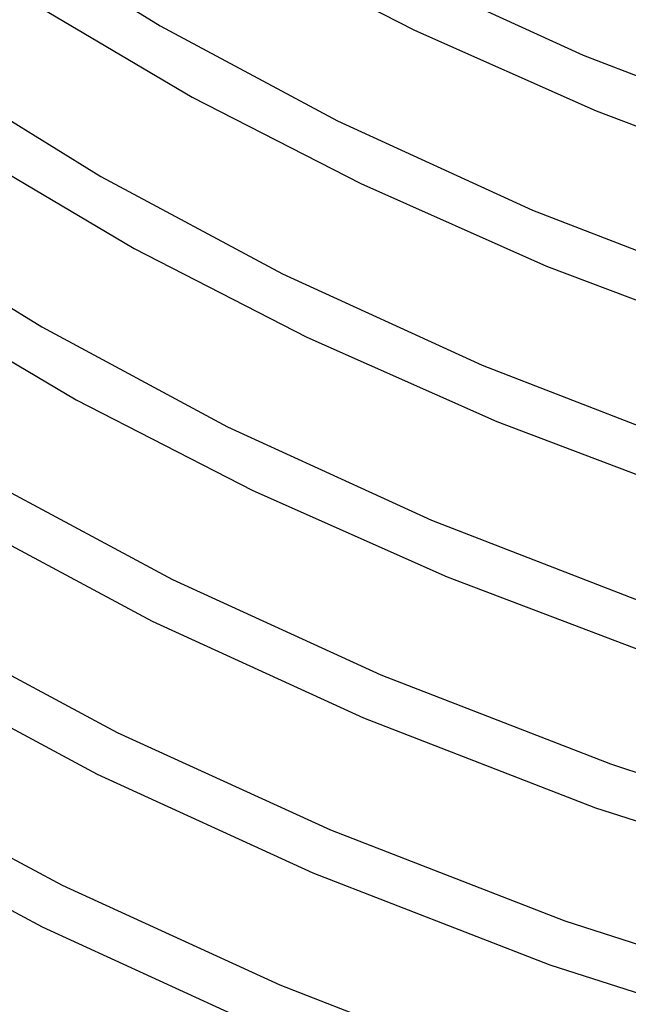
# Model space of a CAD drawing. Header units: millimetres. Extents: x -374 to 374, y -188 to 321.
# Tile 7 of 112: x -229 to -177, y -89 to -3. Entities that reach past the tile are written whole.
import ezdxf

# ---------------------------------------------------------------- set-up
doc = ezdxf.new("R2010")
doc.units = ezdxf.units.MM
doc.layers.add('THICK', color=7, linetype='Continuous')

msp = doc.modelspace()

# ---------------------------------------------------------------- linework, layer by layer
at = {"layer": 'THICK'}
for p, q in [((-228.702, 3.209), (-217.173, -3.917)), ((-209.415, 3.002), (-195.188, -4.305)), ((-197.089, 1.07), (-180.641, -6.455)), ((-227.432, -2.384), (-214.418, -10.089)), ((-217.173, -3.917), (-201.845, -12.15)), ((-195.188, -4.305), (-179.501, -11.264)), ((-180.641, -6.455), (-162.555, -13.475)), ((-234.091, -9.649), (-222.292, -16.942)), ((-214.418, -10.089), (-199.852, -17.57)), ((-179.501, -11.264), (-162.434, -17.761)), ((-201.845, -12.15), (-185, -19.857)), ((-232.737, -15.296), (-219.421, -23.18)), ((-222.292, -16.942), (-206.603, -25.369)), ((-199.852, -17.57), (-183.79, -24.695)), ((-185, -19.857), (-166.478, -27.047)), ((-239.481, -22.506), (-227.413, -29.965)), ((-219.421, -23.18), (-204.516, -30.835)), ((-206.603, -25.369), (-189.363, -33.258)), ((-183.79, -24.695), (-166.317, -31.348)), ((-238.042, -28.208), (-224.424, -36.271)), ((-227.413, -29.965), (-211.364, -38.587)), ((-204.516, -30.835), (-188.08, -38.126)), ((-189.363, -33.258), (-170.406, -40.617)), ((-224.424, -36.271), (-209.18, -44.1)), ((-188.08, -38.126), (-170.199, -44.934)), ((-211.364, -38.587), (-193.728, -46.657)), ((-232.537, -42.988), (-216.127, -51.804)), ((-209.18, -44.1), (-192.37, -51.558)), ((-234.519, -46.462), (-217.873, -55.403)), ((-193.728, -46.657), (-174.337, -54.186)), ((-216.127, -51.804), (-198.097, -60.055)), ((-192.37, -51.558), (-174.082, -58.52)), ((-237.662, -56.009), (-220.892, -65.02)), ((-217.873, -55.403), (-199.615, -63.756)), ((-239.637, -59.487), (-222.63, -68.623)), ((-198.097, -60.055), (-178.271, -67.754)), ((-199.615, -63.756), (-179.568, -71.538)), ((-220.892, -65.02), (-202.468, -73.452)), ((-178.271, -67.754), (-155.327, -75.185)), ((-222.63, -68.623), (-203.975, -77.158)), ((-242.79, -69.029), (-225.66, -78.234)), ((-179.568, -71.538), (-156.293, -79.07)), ((-244.757, -72.511), (-227.389, -81.842)), ((-202.468, -73.452), (-182.209, -81.32)), ((-203.975, -77.158), (-183.494, -85.109)), ((-225.66, -78.234), (-206.841, -86.848)), ((-182.209, -81.32), (-158.743, -88.921)), ((-227.389, -81.842), (-208.338, -90.558)), ((-183.494, -85.109), (-159.709, -92.806)), ((-206.841, -86.848), (-186.15, -94.886))]:
    msp.add_line(p, q, dxfattribs=at)

doc.saveas('drawing.dxf')
